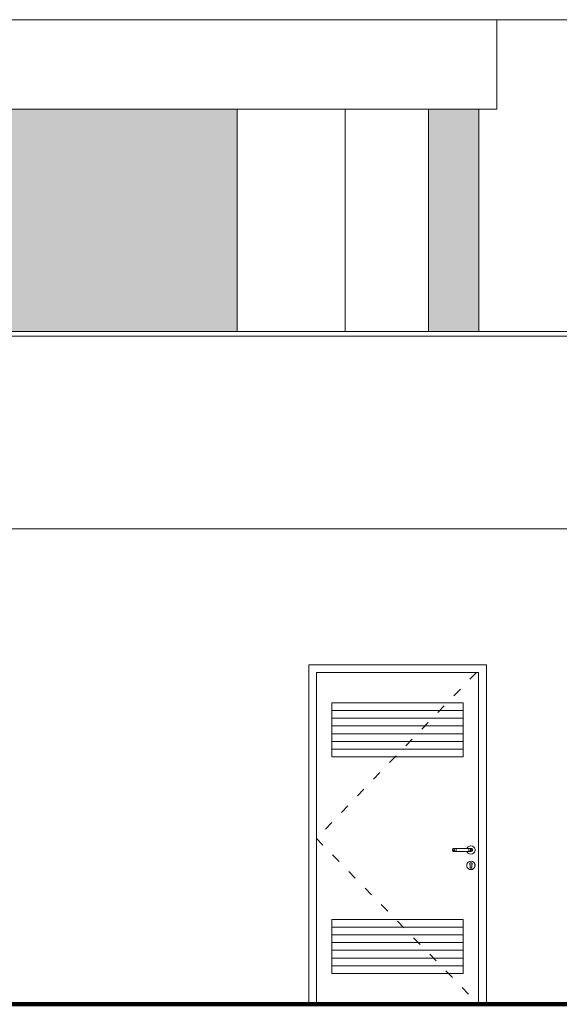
# Model space of a CAD drawing. Header units: millimetres. Extents: x 98865 to 469195, y -12752 to 43452.
# Tile 24 of 98: x 264991 to 268485, y -9900 to -3520. Entities that reach past the tile are written whole.
import ezdxf

# ---------------------------------------------------------------- set-up
doc = ezdxf.new("R2010")
doc.units = ezdxf.units.MM
doc.header["$LTSCALE"] = 0.05
doc.linetypes.add('ACAD_ISO03W100', pattern=[30, 12, -18])
doc.layers.get('0').update_dxf_attribs({"lineweight": 0})
doc.layers.add('013 Door & Window', color=7, linetype='Continuous', lineweight=9)
doc.layers.add('CMP door mark', color=1, linetype='Continuous', lineweight=0)

msp = doc.modelspace()

# ---------------------------------------------------------------- hatches: boundary and pattern name
at = {"lineweight": 0}
h = msp.add_hatch(color=251, dxfattribs=at)
h.paths.add_polyline_path([(266398.6, -4100), (263777.7, -4100), (263777.7, -5540), (266398.6, -5540)])
h.paths.add_polyline_path([(409777.9, -5540), (417247.4, -5540), (417247.4, -4099.9), (409777.9, -4099.9)])
h.paths.add_polyline_path([(316052.1, -5540), (317462.6, -5540), (317462.6, -4099.8), (316052.1, -4099.8)])
h.paths.add_polyline_path([(352375.6, -5540), (356247.6, -5540), (356247.6, -4099.8), (354968.4, -4099.8), (354968.4, -4099.9), (352375.6, -4099.9)])
h.paths.add_polyline_path([(310166.4, -5540), (315352.1, -5540), (315352.1, -4099.8), (310166.4, -4099.8)])
h.paths.add_polyline_path([(368778.1, -4099.9), (368778.1, -5540), (376278.2, -5540), (376278.2, -4099.9)])
h.paths.add_polyline_path([(361022.6, -4099.9), (361022.6, -5540), (368078.1, -5540), (368078.1, -4099.9)])
h.paths.add_polyline_path([(351441.2, -5540), (351675.6, -5540), (351675.6, -4099.9), (351441.2, -4099.9)])
h.paths.add_polyline_path([(356447.6, -4099.8), (356447.6, -5540), (359422.5, -5540), (359422.5, -4099.8)])
h.paths.add_polyline_path([(282888.3, -5540), (282888.3, -4099.9), (277047.3, -4099.9), (277047.3, -5540)])
h.paths.add_polyline_path([(299915.8, -5540), (301254.6, -5540), (301254.6, -4099.9), (299915.8, -4099.9)])
h.paths.add_polyline_path([(347654.3, -5540), (350741.2, -5540), (350741.2, -4099.9), (347654.3, -4099.9)])
h.paths.add_polyline_path([(295742.2, -5540), (299215.8, -5540), (299215.8, -4099.9), (295742.2, -4099.9)])
h.paths.add_polyline_path([(291077, -5540), (291077, -4099.9), (285426.6, -4099.9), (285426.6, -5540)])
h.paths.add_polyline_path([(293698.5, -5540), (295493.8, -5540), (295493.8, -4099.9), (293698.5, -4099.9)])
h.paths.add_polyline_path([(342562.6, -5540), (346954.3, -5540), (346954.3, -4099.9), (342562.6, -4099.9)])
h.paths.add_polyline_path([(291777, -5540), (292998.5, -5540), (292998.5, -4099.9), (291777, -4099.9)])
h.paths.add_polyline_path([(402227.4, -5540), (409077.9, -5540), (409077.9, -4099.9), (402227.4, -4100)])
h.paths.add_polyline_path([(339125.9, -4099.9), (334475.2, -4099.9), (334475.2, -5540), (339125.9, -5540)])
h.paths.add_polyline_path([(339825.9, -5540), (341862.6, -5540), (341862.6, -4099.9), (339825.9, -4099.9)])
h.paths.add_polyline_path([(283588.3, -5540), (284726.6, -5540), (284726.6, -4099.9), (283588.3, -4099.9)])
h.paths.add_polyline_path([(360124.3, -5540), (360324.3, -5540), (360324.3, -3519.9), (360124.3, -3519.9)])
h.paths.add_polyline_path([(393397.8, -5540), (400897.4, -5540), (400897.4, -4100), (393397.8, -4100)])
h.paths.add_polyline_path([(308009.1, -4099.8), (308009.1, -5540), (309466.4, -5540), (309466.4, -4099.8)])
h.paths.add_polyline_path([(275896.3, -5540), (276347.3, -5540), (276347.3, -4099.9), (275896.3, -4099.9)])
h.paths.add_polyline_path([(387650.2, -4100), (387650.2, -5540), (392067.8, -5540), (392067.8, -4100)])
h.paths.add_polyline_path([(268663.3, -5540), (274663.7, -5540), (274663.7, -4099.9), (268663.3, -4100)])
h.paths.add_polyline_path([(331970, -5540), (333775.3, -5540), (333775.3, -4099.9), (331970, -4099.9)])
h.paths.add_polyline_path([(267637.5, -5540), (267963.3, -5540), (267963.3, -4100), (267637.5, -4100)])
h.paths.add_polyline_path([(328786, -4099.9), (328786, -5540), (331270, -5540), (331270, -4099.9)])
h.paths.add_polyline_path([(307309.1, -5540), (307309.1, -4099.8), (301954.6, -4099.8), (301954.6, -5540)])

# ---------------------------------------------------------------- linework, layer by layer
at = {"color": 250, "lineweight": 0}
msp.add_line((267637.5, -4100), (267637.5, -5540), dxfattribs=at)
at = {"lineweight": 100}
msp.add_line((124014.4, -9899.9), (467117.4, -9899.9), dxfattribs=at)
at = {"color": 7, "lineweight": 0}
for points in [[(126623.3, -3519.9), (436364.4, -3519.9)], [(268080.6, -4100), (268080.6, -3519.9)], [(268080.6, -4100), (260174, -4100.1)], [(267963.3, -5540), (267963.3, -4100)], [(156447.9, -5540), (436414.4, -5540)], [(156447.9, -5570), (436414.4, -5570)], [(156447.9, -6820), (436364.4, -6820)]]:
    msp.add_lwpolyline(points, dxfattribs=at)
at = {"color": 250, "lineweight": 0}
for points in [[(266398.6, -5540), (266398.6, -4100)], [(267098.6, -5540), (267098.6, -4100)]]:
    msp.add_lwpolyline(points, dxfattribs=at)
at = {"layer": '013 Door & Window', "color": 7, "lineweight": 13}
for p, q in [((266863, -7699.5), (266863, -9899.9)), ((268013, -7699.5), (266863, -7699.5)), ((266913, -7749.5), (267963, -7749.5)), ((267963, -7749.5), (267963, -9899.9))]:
    msp.add_line(p, q, dxfattribs=at)
at = {"layer": '013 Door & Window', "color": 7, "linetype": 'Continuous', "lineweight": 13}
for p, q in [((268013, -9899.9), (268013, -7699.5)), ((266913, -9899.9), (266913, -7749.5)), ((268013, -9899.9), (266863, -9899.9))]:
    msp.add_line(p, q, dxfattribs=at)
at = {"layer": '013 Door & Window', "color": 8}
for p, q in [((267863, -7996.4), (267013, -7996.4)), ((267863, -8046.4), (267013, -8046.4)), ((267863, -8096.4), (267013, -8096.4)), ((267863, -8146.4), (267013, -8146.4)), ((267863, -8196.4), (267013, -8196.4)), ((267863, -8246.4), (267013, -8246.4)), ((267863, -9399.9), (267013, -9399.9)), ((267863, -9449.9), (267013, -9449.9)), ((267863, -9499.9), (267013, -9499.9)), ((267863, -9549.9), (267013, -9549.9)), ((267863, -9599.9), (267013, -9599.9)), ((267863, -9649.9), (267013, -9649.9))]:
    msp.add_line(p, q, dxfattribs=at)
at = {"layer": '013 Door & Window', "color": 7, "lineweight": 0}
for p, q in [((267793.6, -8896.5), (267793, -8899.9)), ((267793, -8899.9), (267793.6, -8903.3)), ((267795.4, -8893.5), (267793.6, -8896.5)), ((267793.6, -8903.3), (267795.4, -8906.3)), ((267798, -8891.2), (267795.4, -8893.5)), ((267795.4, -8906.3), (267798, -8908.5)), ((267796.1, -8899.9), (267796.6, -8896.5)), ((267796.6, -8896.5), (267796.1, -8899.9)), ((267796.6, -8903.3), (267796.1, -8899.9)), ((267796.1, -8899.9), (267796.6, -8903.3)), ((267796.6, -8896.5), (267798.2, -8893.5)), ((267798.2, -8893.5), (267796.6, -8896.5)), ((267798.2, -8906.3), (267796.6, -8903.3)), ((267796.6, -8903.3), (267798.2, -8906.3)), ((267801.3, -8890), (267798, -8891.2)), ((267798, -8908.5), (267801.3, -8909.7)), ((267798.2, -8893.5), (267800.6, -8891.2)), ((267800.6, -8891.2), (267798.2, -8893.5)), ((267800.6, -8908.5), (267798.2, -8906.3)), ((267798.2, -8906.3), (267800.6, -8908.5)), ((267800.6, -8891.2), (267803.5, -8890)), ((267803.5, -8890), (267800.6, -8891.2)), ((267803.5, -8909.7), (267800.6, -8908.5)), ((267800.6, -8908.5), (267803.5, -8909.7)), ((267803.5, -8890), (267801.3, -8890)), ((267801.3, -8909.7), (267803.5, -8909.7)), ((267809.6, -8890), (267803.5, -8890)), ((267803.5, -8909.7), (267809.6, -8909.7)), ((267805.4, -8899.9), (267805.7, -8896.5)), ((267805.7, -8896.5), (267805.4, -8899.9)), ((267805.7, -8903.3), (267805.4, -8899.9)), ((267805.4, -8899.9), (267805.7, -8903.3)), ((267805.7, -8896.5), (267806.6, -8893.5)), ((267806.6, -8893.5), (267805.7, -8896.5)), ((267806.6, -8906.3), (267805.7, -8903.3)), ((267805.7, -8903.3), (267806.6, -8906.3)), ((267806.6, -8893.5), (267808, -8891.2)), ((267808, -8891.2), (267806.6, -8893.5)), ((267808, -8908.5), (267806.6, -8906.3)), ((267806.6, -8906.3), (267808, -8908.5)), ((267808, -8891.2), (267809.6, -8890)), ((267809.6, -8890), (267808, -8891.2)), ((267809.6, -8909.7), (267808, -8908.5)), ((267808, -8908.5), (267809.6, -8909.7)), ((267817.8, -8890), (267809.6, -8890)), ((267809.6, -8909.7), (267817.8, -8909.7)), ((267816.7, -8899.9), (267816.8, -8896.5)), ((267816.8, -8896.5), (267816.7, -8899.9)), ((267816.8, -8903.3), (267816.7, -8899.9)), ((267816.7, -8899.9), (267816.8, -8903.3)), ((267816.8, -8896.5), (267817, -8893.5)), ((267817, -8893.5), (267816.8, -8896.5)), ((267817, -8906.3), (267816.8, -8903.3)), ((267816.8, -8903.3), (267817, -8906.3)), ((267817, -8893.5), (267817.4, -8891.2)), ((267817.4, -8891.2), (267817, -8893.5)), ((267817.4, -8908.5), (267817, -8906.3)), ((267817, -8906.3), (267817.4, -8908.5)), ((267817.4, -8891.2), (267817.8, -8890)), ((267817.8, -8890), (267817.4, -8891.2)), ((267817.8, -8909.7), (267817.4, -8908.5)), ((267817.4, -8908.5), (267817.8, -8909.7)), ((267898.3, -8890), (267817.8, -8890)), ((267817.8, -8909.7), (267898.3, -8909.7)), ((267889.7, -8886.4), (267888.3, -8890)), ((267888.3, -8890), (267914.8, -8890)), ((267914.8, -8909.7), (267888.3, -8909.7)), ((267888.3, -8909.7), (267889.7, -8913.4)), ((267895.7, -8879.2), (267889.7, -8886.4)), ((267889.7, -8913.4), (267895.7, -8920.6)), ((267903.8, -8874.5), (267895.7, -8879.2)), ((267895.7, -8920.6), (267903.8, -8925.3)), ((267906.4, -8890), (267898.3, -8890)), ((267898.3, -8890), (267898.7, -8891.2)), ((267898.7, -8891.2), (267898.3, -8890)), ((267898.7, -8908.5), (267898.3, -8909.7)), ((267898.3, -8909.7), (267898.7, -8908.5)), ((267898.3, -8909.7), (267906.4, -8909.7)), ((267898.7, -8891.2), (267899.1, -8893.5)), ((267899.1, -8893.5), (267898.7, -8891.2)), ((267899.1, -8906.3), (267898.7, -8908.5)), ((267898.7, -8908.5), (267899.1, -8906.3)), ((267899.1, -8893.5), (267899.3, -8896.5)), ((267899.3, -8896.5), (267899.1, -8893.5)), ((267899.3, -8903.3), (267899.1, -8906.3)), ((267899.1, -8906.3), (267899.3, -8903.3)), ((267899.3, -8896.5), (267899.4, -8899.9)), ((267899.4, -8899.9), (267899.3, -8896.5)), ((267899.4, -8899.9), (267899.3, -8903.3)), ((267899.3, -8903.3), (267899.4, -8899.9)), ((267913, -8872.9), (267903.8, -8874.5)), ((267903.8, -8925.3), (267913, -8926.9)), ((267912.6, -8890), (267906.4, -8890)), ((267906.4, -8890), (267908.1, -8891.2)), ((267908.1, -8891.2), (267906.4, -8890)), ((267908.1, -8908.5), (267906.4, -8909.7)), ((267906.4, -8909.7), (267908.1, -8908.5)), ((267906.4, -8909.7), (267912.6, -8909.7)), ((267908.1, -8891.2), (267909.5, -8893.5)), ((267909.5, -8893.5), (267908.1, -8891.2)), ((267909.5, -8906.3), (267908.1, -8908.5)), ((267908.1, -8908.5), (267909.5, -8906.3)), ((267909.5, -8893.5), (267910.4, -8896.5)), ((267910.4, -8896.5), (267909.5, -8893.5)), ((267910.4, -8903.3), (267909.5, -8906.3)), ((267909.5, -8906.3), (267910.4, -8903.3)), ((267910.4, -8896.5), (267910.7, -8899.9)), ((267910.7, -8899.9), (267910.4, -8896.5)), ((267910.7, -8899.9), (267910.4, -8903.3)), ((267910.4, -8903.3), (267910.7, -8899.9)), ((267914.8, -8890), (267912.6, -8890)), ((267912.6, -8890), (267915.5, -8891.2)), ((267915.5, -8891.2), (267912.6, -8890)), ((267915.5, -8908.5), (267912.6, -8909.7)), ((267912.6, -8909.7), (267915.5, -8908.5)), ((267912.6, -8909.7), (267914.8, -8909.7)), ((267922.3, -8874.5), (267913, -8872.9)), ((267913, -8926.9), (267922.3, -8925.3)), ((267914.8, -8890), (267918, -8891.2)), ((267918, -8891.2), (267914.8, -8890)), ((267918, -8908.5), (267914.8, -8909.7)), ((267914.8, -8909.7), (267918, -8908.5)), ((267915.5, -8891.2), (267917.9, -8893.5)), ((267917.9, -8893.5), (267915.5, -8891.2)), ((267917.9, -8906.3), (267915.5, -8908.5)), ((267915.5, -8908.5), (267917.9, -8906.3)), ((267917.9, -8893.5), (267919.5, -8896.5)), ((267919.5, -8896.5), (267917.9, -8893.5)), ((267919.5, -8903.3), (267917.9, -8906.3)), ((267917.9, -8906.3), (267919.5, -8903.3)), ((267918, -8891.2), (267920.7, -8893.5)), ((267920.7, -8893.5), (267918, -8891.2)), ((267920.7, -8906.3), (267918, -8908.5)), ((267918, -8908.5), (267920.7, -8906.3)), ((267919.5, -8896.5), (267920, -8899.9)), ((267920, -8899.9), (267919.5, -8896.5)), ((267920, -8899.9), (267919.5, -8903.3)), ((267919.5, -8903.3), (267920, -8899.9)), ((267920.7, -8893.5), (267922.4, -8896.5)), ((267922.4, -8896.5), (267920.7, -8893.5)), ((267922.4, -8903.3), (267920.7, -8906.3)), ((267920.7, -8906.3), (267922.4, -8903.3)), ((267930.4, -8879.2), (267922.3, -8874.5)), ((267922.3, -8925.3), (267930.4, -8920.6)), ((267922.4, -8896.5), (267923, -8899.9)), ((267923, -8899.9), (267922.4, -8896.5)), ((267923, -8899.9), (267922.4, -8903.3)), ((267922.4, -8903.3), (267923, -8899.9)), ((267936.4, -8886.4), (267930.4, -8879.2)), ((267930.4, -8920.6), (267936.4, -8913.4)), ((267939.6, -8895.2), (267936.4, -8886.4)), ((267936.4, -8913.4), (267939.6, -8904.6)), ((267939.6, -8904.6), (267939.6, -8895.2)), ((267889.7, -8986.4), (267886.5, -8995.2)), ((267886.6, -8995.2), (267886.5, -8995.2)), ((267886.5, -8995.2), (267886.5, -9004.6)), ((267886.5, -8995.2), (267886.6, -8995.2)), ((267886.6, -8995.2), (267889.7, -8986.4)), ((267889.7, -8986.4), (267886.6, -8995.2)), ((267886.6, -9004.6), (267886.6, -8995.2)), ((267886.6, -8995.2), (267886.6, -9004.6)), ((267895.7, -8979.2), (267889.7, -8986.4)), ((267889.7, -8986.4), (267895.8, -8979.3)), ((267895.8, -8979.3), (267889.7, -8986.4)), ((267889.7, -8986.4), (267889.7, -8986.4)), ((267889.7, -8986.4), (267889.7, -8986.4)), ((267903.8, -8974.5), (267895.7, -8979.2)), ((267895.8, -8979.3), (267895.7, -8979.2)), ((267895.7, -8979.2), (267895.8, -8979.3)), ((267895.8, -8979.3), (267903.8, -8974.6)), ((267903.8, -8974.6), (267895.8, -8979.3)), ((267913, -8972.9), (267903.8, -8974.5)), ((267903.8, -8974.6), (267913, -8973)), ((267913, -8973), (267903.8, -8974.6)), ((267903.8, -8974.5), (267903.8, -8974.6)), ((267903.8, -8974.6), (267903.8, -8974.5)), ((267905.7, -8988.5), (267906.6, -8986.1)), ((267906.6, -8986.1), (267905.7, -8988.5)), ((267905.7, -8991), (267905.7, -8988.5)), ((267905.7, -8988.5), (267905.7, -8991)), ((267905.7, -8991.1), (267905.7, -8991)), ((267905.7, -8991), (267906.5, -8993.5)), ((267906.5, -8993.5), (267905.7, -8991.1)), ((267908, -8995.5), (267906.5, -8993.5)), ((267906.5, -8993.5), (267908, -8995.5)), ((267908.3, -8984.2), (267906.6, -8986.1)), ((267906.6, -8986.1), (267907.6, -8985)), ((267907.6, -8985), (267908.3, -8984.2)), ((267908, -8997), (267908, -8995.5)), ((267908, -8995.5), (267908, -9012.4)), ((267908.3, -8984.2), (267910.5, -8982.9)), ((267910.5, -8982.9), (267908.3, -8984.2)), ((267910.5, -8982.9), (267913, -8982.5)), ((267913, -8982.5), (267910.5, -8982.9)), ((267913, -8973), (267913, -8972.9)), ((267913, -8972.9), (267913, -8973)), ((267922.3, -8974.5), (267913, -8972.9)), ((267922.2, -8974.6), (267913, -8973)), ((267913, -8973), (267922.2, -8974.6)), ((267913, -8982.5), (267915.6, -8982.9)), ((267915.6, -8982.9), (267913, -8982.5)), ((267915.6, -8982.9), (267917.8, -8984.2)), ((267917.8, -8984.2), (267915.6, -8982.9)), ((267917.8, -8984.2), (267918.5, -8985)), ((267918.5, -8985), (267917.8, -8984.2)), ((267919.6, -8993.5), (267918, -8995.5)), ((267918, -8995.5), (267919.6, -8993.5)), ((267918, -8995.5), (267918, -8997)), ((267918, -9012.4), (267918, -8995.5)), ((267918.5, -8985), (267919.5, -8986.1)), ((267919.5, -8986.1), (267918.5, -8985)), ((267919.5, -8986.1), (267920.4, -8988.5)), ((267920.4, -8988.5), (267919.5, -8986.1)), ((267920.4, -8991.1), (267919.6, -8993.5)), ((267919.6, -8993.5), (267920.4, -8991.1)), ((267920.4, -8988.5), (267920.4, -8991)), ((267920.4, -8991), (267920.4, -8988.5)), ((267920.4, -8991), (267920.4, -8991.1)), ((267920.4, -8991.1), (267920.4, -8991)), ((267922.3, -8974.5), (267922.2, -8974.6)), ((267922.2, -8974.6), (267922.3, -8974.5)), ((267922.2, -8974.6), (267930.3, -8979.3)), ((267930.3, -8979.3), (267922.2, -8974.6)), ((267930.4, -8979.2), (267922.3, -8974.5)), ((267930.4, -8979.2), (267930.3, -8979.3)), ((267930.3, -8979.3), (267930.4, -8979.2)), ((267930.3, -8979.3), (267936.3, -8986.4)), ((267936.3, -8986.4), (267930.3, -8979.3)), ((267936.4, -8986.4), (267930.4, -8979.2)), ((267936.4, -8986.4), (267936.3, -8986.4)), ((267936.3, -8986.4), (267939.5, -8995.2)), ((267936.3, -8986.4), (267936.4, -8986.4)), ((267939.5, -8995.2), (267936.3, -8986.4)), ((267939.6, -8995.2), (267936.4, -8986.4)), ((267939.5, -8995.2), (267939.6, -8995.2)), ((267939.6, -8995.2), (267939.5, -8995.2)), ((267939.5, -8995.2), (267939.5, -9004.6)), ((267939.5, -9004.6), (267939.5, -8995.2)), ((267939.6, -9004.6), (267939.6, -8995.2)), ((267886.6, -9004.6), (267886.5, -9004.6)), ((267886.5, -9004.6), (267889.7, -9013.4)), ((267886.5, -9004.6), (267886.6, -9004.6)), ((267889.7, -9013.3), (267886.6, -9004.6)), ((267886.6, -9004.6), (267889.7, -9013.3)), ((267889.7, -9013.4), (267889.7, -9013.3)), ((267889.7, -9013.3), (267895.8, -9020.5)), ((267895.8, -9020.5), (267889.7, -9013.3)), ((267889.7, -9013.3), (267889.7, -9013.4)), ((267889.7, -9013.4), (267895.7, -9020.6)), ((267895.8, -9020.5), (267895.7, -9020.6)), ((267895.7, -9020.6), (267895.8, -9020.5)), ((267895.7, -9020.6), (267903.8, -9025.3)), ((267895.8, -9020.5), (267903.8, -9025.2)), ((267903.8, -9025.2), (267895.8, -9020.5)), ((267913, -9026.8), (267903.8, -9025.2)), ((267903.8, -9025.2), (267903.8, -9025.3)), ((267903.8, -9025.2), (267913, -9026.8)), ((267903.8, -9025.3), (267903.8, -9025.2)), ((267903.8, -9025.3), (267913, -9026.9)), ((267908, -8999), (267908, -8997)), ((267908, -9000.8), (267908, -8999)), ((267908, -9002.8), (267908, -9000.8)), ((267908, -9005.8), (267908, -9002.8)), ((267908, -9012.4), (267908, -9005.8)), ((267908.2, -9013.2), (267908, -9012.4)), ((267908, -9012.4), (267908.3, -9014.1)), ((267908.3, -9014.1), (267908.2, -9013.2)), ((267909.2, -9015.6), (267908.3, -9014.1)), ((267908.3, -9014.1), (267909.2, -9015.6)), ((267910.5, -9016.7), (267909.2, -9015.6)), ((267909.2, -9015.6), (267910.5, -9016.7)), ((267912.2, -9017.3), (267910.5, -9016.7)), ((267910.5, -9016.7), (267912.2, -9017.3)), ((267913, -9017.3), (267912.2, -9017.3)), ((267912.2, -9017.3), (267913.9, -9017.3)), ((267913.9, -9017.3), (267913, -9017.3)), ((267922.2, -9025.2), (267913, -9026.8)), ((267913, -9026.8), (267922.2, -9025.2)), ((267913, -9026.9), (267922.3, -9025.3)), ((267913, -9026.8), (267913, -9026.9)), ((267913, -9026.9), (267913, -9026.8)), ((267915.5, -9016.7), (267913.9, -9017.3)), ((267913.9, -9017.3), (267915.5, -9016.7)), ((267916.9, -9015.6), (267915.5, -9016.7)), ((267915.5, -9016.7), (267916.9, -9015.6)), ((267917.7, -9014.1), (267916.9, -9015.6)), ((267916.9, -9015.6), (267917.7, -9014.1)), ((267917.7, -9014.1), (267918, -9012.4)), ((267917.9, -9013.2), (267917.7, -9014.1)), ((267918, -9012.4), (267917.9, -9013.2)), ((267918, -8997), (267918, -8999)), ((267918, -8999), (267918, -9000.8)), ((267918, -9000.8), (267918, -9002.8)), ((267918, -9002.8), (267918, -9005.8)), ((267918, -9005.8), (267918, -9012.4)), ((267930.3, -9020.5), (267922.2, -9025.2)), ((267922.2, -9025.2), (267930.3, -9020.5)), ((267922.2, -9025.2), (267922.3, -9025.3)), ((267922.3, -9025.3), (267922.2, -9025.2)), ((267922.3, -9025.3), (267930.4, -9020.6)), ((267936.3, -9013.3), (267930.3, -9020.5)), ((267930.3, -9020.5), (267936.3, -9013.3)), ((267930.3, -9020.5), (267930.4, -9020.6)), ((267930.4, -9020.6), (267930.3, -9020.5)), ((267930.4, -9020.6), (267936.4, -9013.4)), ((267939.5, -9004.6), (267936.3, -9013.3)), ((267936.3, -9013.3), (267939.5, -9004.6)), ((267936.3, -9013.3), (267936.4, -9013.4)), ((267936.4, -9013.4), (267936.3, -9013.3)), ((267936.4, -9013.4), (267939.6, -9004.6)), ((267939.5, -9004.6), (267939.6, -9004.6)), ((267939.6, -9004.6), (267939.5, -9004.6))]:
    msp.add_line(p, q, dxfattribs=at)
at = {"layer": '013 Door & Window', "color": 7, "linetype": 'Continuous', "lineweight": 0}
for p, q in [((267793.6, -8896.5), (267793, -8899.9)), ((267793, -8899.9), (267793.6, -8903.3)), ((267795.4, -8893.5), (267793.6, -8896.5)), ((267793.6, -8903.3), (267795.4, -8906.3)), ((267798, -8891.2), (267795.4, -8893.5)), ((267795.4, -8906.3), (267798, -8908.5)), ((267796.6, -8896.5), (267796.1, -8899.9)), ((267796.1, -8899.9), (267796.6, -8903.3)), ((267798.2, -8893.5), (267796.6, -8896.5)), ((267796.6, -8903.3), (267798.2, -8906.3)), ((267801.3, -8890), (267798, -8891.2)), ((267798, -8908.5), (267801.3, -8909.7)), ((267800.6, -8891.2), (267798.2, -8893.5)), ((267798.2, -8906.3), (267800.6, -8908.5)), ((267803.5, -8890), (267801.3, -8890)), ((267803.5, -8909.7), (267801.3, -8909.7)), ((267809.6, -8890), (267803.5, -8890)), ((267809.6, -8909.7), (267803.5, -8909.7)), ((267805.7, -8896.5), (267805.4, -8899.9)), ((267805.4, -8899.9), (267805.7, -8903.3)), ((267806.6, -8893.5), (267805.7, -8896.5)), ((267805.7, -8903.3), (267806.6, -8906.3)), ((267808, -8891.2), (267806.6, -8893.5)), ((267806.6, -8906.3), (267808, -8908.5)), ((267817.8, -8890), (267809.6, -8890)), ((267817.8, -8909.7), (267809.6, -8909.7)), ((267898.3, -8890), (267817.8, -8890)), ((267898.3, -8909.7), (267817.8, -8909.7)), ((267888.3, -8890), (267889.7, -8886.4)), ((267889.7, -8913.4), (267888.3, -8909.7)), ((267889.7, -8886.4), (267895.7, -8879.2)), ((267895.7, -8920.6), (267889.7, -8913.4)), ((267895.7, -8879.2), (267903.8, -8874.5)), ((267903.8, -8925.3), (267895.7, -8920.6)), ((267906.4, -8890), (267898.3, -8890)), ((267906.4, -8909.7), (267898.3, -8909.7)), ((267903.8, -8874.5), (267913, -8872.9)), ((267913, -8926.9), (267903.8, -8925.3)), ((267912.6, -8890), (267906.4, -8890)), ((267912.6, -8909.7), (267906.4, -8909.7)), ((267908.1, -8891.2), (267909.5, -8893.5)), ((267909.5, -8906.3), (267908.1, -8908.5)), ((267909.5, -8893.5), (267910.4, -8896.5)), ((267910.4, -8903.3), (267909.5, -8906.3)), ((267910.4, -8896.5), (267910.7, -8899.9)), ((267910.7, -8899.9), (267910.4, -8903.3)), ((267914.8, -8890), (267912.6, -8890)), ((267914.8, -8909.7), (267912.6, -8909.7)), ((267913, -8872.9), (267922.3, -8874.5)), ((267922.3, -8925.3), (267913, -8926.9)), ((267914.8, -8890), (267918, -8891.2)), ((267918, -8908.5), (267914.8, -8909.7)), ((267915.5, -8891.2), (267917.9, -8893.5)), ((267917.9, -8906.3), (267915.5, -8908.5)), ((267917.9, -8893.5), (267919.5, -8896.5)), ((267919.5, -8903.3), (267917.9, -8906.3)), ((267918, -8891.2), (267920.7, -8893.5)), ((267920.7, -8906.3), (267918, -8908.5)), ((267919.5, -8896.5), (267920, -8899.9)), ((267920, -8899.9), (267919.5, -8903.3)), ((267920.7, -8893.5), (267922.4, -8896.5)), ((267922.4, -8903.3), (267920.7, -8906.3)), ((267922.3, -8874.5), (267930.4, -8879.2)), ((267930.4, -8920.6), (267922.3, -8925.3)), ((267922.4, -8896.5), (267923, -8899.9)), ((267923, -8899.9), (267922.4, -8903.3)), ((267930.4, -8879.2), (267936.4, -8886.4)), ((267936.4, -8913.4), (267930.4, -8920.6)), ((267936.4, -8886.4), (267939.6, -8895.2)), ((267939.6, -8904.6), (267936.4, -8913.4)), ((267939.6, -8895.2), (267939.6, -8904.6)), ((267886.5, -8995.2), (267889.7, -8986.4)), ((267886.5, -9004.6), (267886.5, -8995.2)), ((267889.7, -8986.4), (267895.7, -8979.2)), ((267895.7, -8979.2), (267903.8, -8974.5)), ((267903.8, -8974.5), (267913, -8972.9)), ((267906.6, -8986.1), (267905.7, -8988.5)), ((267905.7, -8988.5), (267905.7, -8991)), ((267905.7, -8991), (267905.7, -8991.1)), ((267906.5, -8993.5), (267905.7, -8991.1)), ((267907.6, -8985), (267906.6, -8986.1)), ((267908.3, -8984.2), (267907.6, -8985)), ((267908, -8997), (267908, -8995.5)), ((267910.5, -8982.9), (267908.3, -8984.2)), ((267913, -8982.5), (267910.5, -8982.9)), ((267913, -8972.9), (267922.3, -8974.5)), ((267915.6, -8982.9), (267913, -8982.5)), ((267917.8, -8984.2), (267915.6, -8982.9)), ((267918.5, -8985), (267917.8, -8984.2)), ((267918, -8995.5), (267919.6, -8993.5)), ((267918, -8995.5), (267918, -8997)), ((267919.5, -8986.1), (267918.5, -8985)), ((267920.4, -8988.5), (267919.5, -8986.1)), ((267919.6, -8993.5), (267920.4, -8991.1)), ((267920.4, -8991), (267920.4, -8988.5)), ((267920.4, -8991), (267920.4, -8991.1)), ((267922.3, -8974.5), (267930.4, -8979.2)), ((267930.4, -8979.2), (267936.4, -8986.4)), ((267936.4, -8986.4), (267939.6, -8995.2)), ((267939.6, -8995.2), (267939.6, -9004.6)), ((267889.7, -9013.4), (267886.5, -9004.6)), ((267895.7, -9020.6), (267889.7, -9013.4)), ((267903.8, -9025.3), (267895.7, -9020.6)), ((267913, -9026.9), (267903.8, -9025.3)), ((267908, -8997), (267908, -8999)), ((267908, -8999), (267908, -9000.8)), ((267908, -9000.8), (267908, -9002.8)), ((267908, -9002.8), (267908, -9005.8)), ((267908, -9005.8), (267908, -9012.4)), ((267908.2, -9013.2), (267908, -9012.4)), ((267908.2, -9013.2), (267908.3, -9014.1)), ((267909.2, -9015.6), (267908.3, -9014.1)), ((267910.5, -9016.7), (267909.2, -9015.6)), ((267912.2, -9017.3), (267910.5, -9016.7)), ((267913, -9017.3), (267912.2, -9017.3)), ((267913, -9017.3), (267913.9, -9017.3)), ((267922.3, -9025.3), (267913, -9026.9)), ((267915.5, -9016.7), (267913.9, -9017.3)), ((267916.9, -9015.6), (267915.5, -9016.7)), ((267917.7, -9014.1), (267916.9, -9015.6)), ((267917.9, -9013.2), (267917.7, -9014.1)), ((267917.9, -9013.2), (267918, -9012.4)), ((267918, -8997), (267918, -8999)), ((267918, -8999), (267918, -9000.8)), ((267918, -9000.8), (267918, -9002.8)), ((267918, -9002.8), (267918, -9005.8)), ((267918, -9005.8), (267918, -9012.4)), ((267930.4, -9020.6), (267922.3, -9025.3)), ((267936.4, -9013.4), (267930.4, -9020.6)), ((267939.6, -9004.6), (267936.4, -9013.4))]:
    msp.add_line(p, q, dxfattribs=at)
at = {"layer": '013 Door & Window', "color": 8}
for points in [[(267013, -7946.4), (267863, -7946.4), (267863, -8296.4), (267013, -8296.4)], [(267013, -9349.9), (267863, -9349.9), (267863, -9699.9), (267013, -9699.9)]]:
    msp.add_lwpolyline(points, close=True, dxfattribs=at)
at = {"layer": 'CMP door mark', "color": 8, "linetype": 'ACAD_ISO03W100', "ltscale": 100}
msp.add_lwpolyline([(267948.7, -7749.5), (266913, -8824.7), (267963, -9899.9)], dxfattribs=at)

doc.saveas('drawing.dxf')
